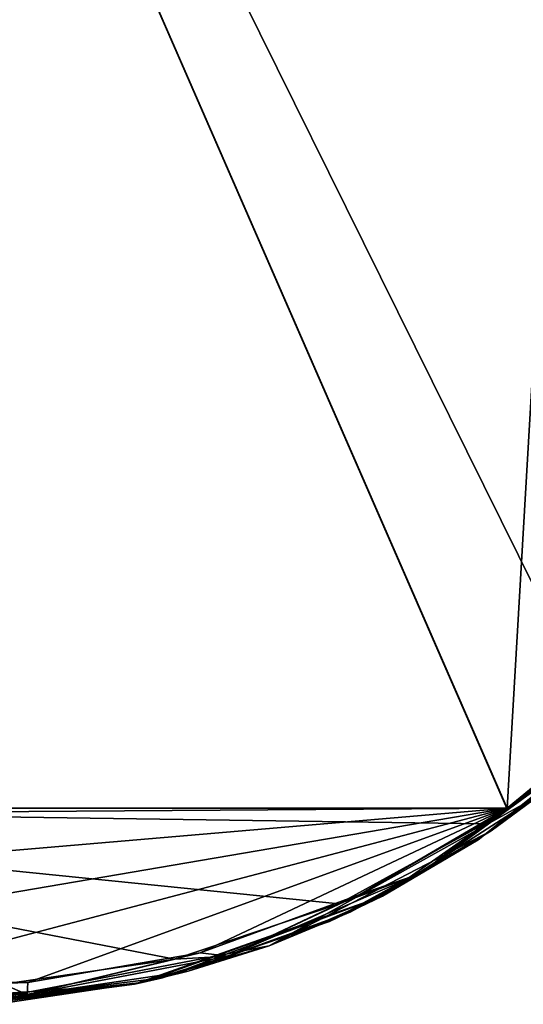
# Model space of a CAD drawing. Header units: millimetres. Extents: x -125 to 125, y -46 to 12.
# Tile 239 of 256: x 107.44 to 110.01, y -35 to -29.97. Entities that reach past the tile are written whole.
import ezdxf

# ---------------------------------------------------------------- set-up
doc = ezdxf.new("R2010")
doc.units = ezdxf.units.MM
doc.header["$LTSCALE"] = 26.699852
for name, color, linetype in [('122', 7, 'CONTINUOUS'), ('182', 7, 'CONTINUOUS'), ('183', 7, 'CONTINUOUS'), ('222', 7, 'CONTINUOUS'), ('231', 7, 'CONTINUOUS')]:
    doc.layers.add(name, color=color, linetype=linetype)

msp = doc.modelspace()

# ---------------------------------------------------------------- linework, layer by layer
at = {"layer": '122', "linetype": 'CONTINUOUS'}
for points in [[(110.4307, -33.6409, -56.8807), (110.0927, -33.9322, -55.5205), (109.8457, -34.1145, -57.9621), (110.4307, -33.6409, -56.8807)], [(110.3932, -33.6758, -43.563), (110.3932, -33.6758, -31.6055), (109.291, -34.4474, -31.6055), (110.3932, -33.6758, -43.563)], [(110.3932, -33.6758, 28.1821), (109.291, -34.4474, 40.1396), (109.291, -34.4474, 28.1821), (110.3932, -33.6758, 28.1821)], [(109.291, -34.4474, -43.563), (110.3932, -33.6758, -43.563), (109.291, -34.4474, -31.6055), (109.291, -34.4474, -43.563)], [(110.3932, -33.6758, 52.0971), (109.291, -34.4474, 52.0971), (110.3932, -33.6758, 40.1396), (110.3932, -33.6758, 52.0971)], [(110.3932, -33.6758, 52.0971), (109.7792, -34.1598, 58.0838), (109.291, -34.4474, 52.0971), (110.3932, -33.6758, 52.0971)], [(110.3932, -33.6758, 40.1396), (109.291, -34.4474, 40.1396), (110.3932, -33.6758, 28.1821), (110.3932, -33.6758, 40.1396)], [(110.3932, -33.6758, 40.1396), (109.291, -34.4474, 52.0971), (109.291, -34.4474, 40.1396), (110.3932, -33.6758, 40.1396)], [(110.3932, -33.6758, 28.1821), (109.291, -34.4474, 28.1821), (110.3932, -33.6758, 16.2246), (110.3932, -33.6758, 28.1821)], [(110.3932, -33.6758, -19.648), (109.291, -34.4474, -7.6904), (109.291, -34.4474, -19.648), (110.3932, -33.6758, -19.648)], [(110.3932, -33.6758, -7.6904), (109.291, -34.4474, -7.6904), (110.3932, -33.6758, -19.648), (110.3932, -33.6758, -7.6904)], [(110.3932, -33.6758, -31.6055), (109.291, -34.4474, -19.648), (109.291, -34.4474, -31.6055), (110.3932, -33.6758, -31.6055)], [(110.3932, -33.6758, -19.648), (109.291, -34.4474, -19.648), (110.3932, -33.6758, -31.6055), (110.3932, -33.6758, -19.648)], [(110.3932, -33.6758, 16.2246), (109.291, -34.4474, 16.2246), (110.3932, -33.6758, 4.2671), (110.3932, -33.6758, 16.2246)], [(110.3932, -33.6758, 16.2246), (109.291, -34.4474, 28.1821), (109.291, -34.4474, 16.2246), (110.3932, -33.6758, 16.2246)], [(110.3932, -33.6758, -7.6904), (109.291, -34.4474, 4.2671), (109.291, -34.4474, -7.6904), (110.3932, -33.6758, -7.6904)], [(110.3932, -33.6758, 4.2671), (109.291, -34.4474, 4.2671), (110.3932, -33.6758, -7.6904), (110.3932, -33.6758, 4.2671)], [(110.3932, -33.6758, 4.2671), (109.291, -34.4474, 16.2246), (109.291, -34.4474, 4.2671), (110.3932, -33.6758, 4.2671)], [(109.291, -34.4474, -43.563), (110.0927, -33.9322, -55.5205), (110.3932, -33.6758, -43.563), (109.291, -34.4474, -43.563)], [(110.4036, -33.6662, 56.9313), (109.7792, -34.1598, 58.0838), (110.3932, -33.6758, 52.0971), (110.4036, -33.6662, 56.9313)], [(110.0927, -33.9322, -55.5205), (108.7108, -34.7013, -55.5205), (109.8457, -34.1145, -57.9621), (110.0927, -33.9322, -55.5205)], [(108.7108, -34.7013, -55.5205), (110.0927, -33.9322, -55.5205), (109.291, -34.4474, -43.563), (108.7108, -34.7013, -55.5205)], [(109.8457, -34.1145, -57.9621), (108.7108, -34.7013, -55.5205), (109.1285, -34.5275, -59.2595), (109.8457, -34.1145, -57.9621)], [(109.7792, -34.1598, 58.0838), (109.0197, -34.5771, 59.4536), (109.291, -34.4474, 52.0971), (109.7792, -34.1598, 58.0838)], [(109.291, -34.4474, 28.1821), (108.023, -34.8972, 40.1396), (108.023, -34.8972, 28.1821), (109.291, -34.4474, 28.1821)], [(109.291, -34.4474, 40.1396), (108.023, -34.8972, 40.1396), (109.291, -34.4474, 28.1821), (109.291, -34.4474, 40.1396)], [(108.023, -34.8972, -43.563), (109.291, -34.4474, -43.563), (108.023, -34.8972, -31.6055), (108.023, -34.8972, -43.563)], [(109.291, -34.4474, -43.563), (109.291, -34.4474, -31.6055), (108.023, -34.8972, -31.6055), (109.291, -34.4474, -43.563)], [(109.291, -34.4474, 52.0971), (108.0626, -34.8888, 61.1307), (108.023, -34.8972, 52.0971), (109.291, -34.4474, 52.0971)], [(109.291, -34.4474, 40.1396), (108.023, -34.8972, 52.0971), (108.023, -34.8972, 40.1396), (109.291, -34.4474, 40.1396)], [(109.291, -34.4474, 52.0971), (108.023, -34.8972, 52.0971), (109.291, -34.4474, 40.1396), (109.291, -34.4474, 52.0971)], [(109.291, -34.4474, -19.648), (108.023, -34.8972, -7.6904), (108.023, -34.8972, -19.648), (109.291, -34.4474, -19.648)], [(109.291, -34.4474, -7.6904), (108.023, -34.8972, -7.6904), (109.291, -34.4474, -19.648), (109.291, -34.4474, -7.6904)], [(109.291, -34.4474, -31.6055), (108.023, -34.8972, -19.648), (108.023, -34.8972, -31.6055), (109.291, -34.4474, -31.6055)], [(109.291, -34.4474, -19.648), (108.023, -34.8972, -19.648), (109.291, -34.4474, -31.6055), (109.291, -34.4474, -19.648)], [(109.291, -34.4474, 16.2246), (108.023, -34.8972, 16.2246), (109.291, -34.4474, 4.2671), (109.291, -34.4474, 16.2246)], [(109.291, -34.4474, 16.2246), (108.023, -34.8972, 28.1821), (108.023, -34.8972, 16.2246), (109.291, -34.4474, 16.2246)], [(109.291, -34.4474, 28.1821), (108.023, -34.8972, 28.1821), (109.291, -34.4474, 16.2246), (109.291, -34.4474, 28.1821)], [(109.291, -34.4474, -7.6904), (108.023, -34.8972, 4.2671), (108.023, -34.8972, -7.6904), (109.291, -34.4474, -7.6904)], [(109.291, -34.4474, 4.2671), (108.023, -34.8972, 4.2671), (109.291, -34.4474, -7.6904), (109.291, -34.4474, 4.2671)], [(109.291, -34.4474, 4.2671), (108.023, -34.8972, 16.2246), (108.023, -34.8972, 4.2671), (109.291, -34.4474, 4.2671)], [(108.023, -34.8972, -43.563), (108.7108, -34.7013, -55.5205), (109.291, -34.4474, -43.563), (108.023, -34.8972, -43.563)], [(108.1656, -34.8653, 60.9527), (108.0626, -34.8888, 61.1307), (109.291, -34.4474, 52.0971), (108.1656, -34.8653, 60.9527)], [(109.0197, -34.5771, 59.4536), (108.1656, -34.8653, 60.9527), (109.291, -34.4474, 52.0971), (109.0197, -34.5771, 59.4536)], [(109.1285, -34.5275, -59.2595), (108.7108, -34.7013, -55.5205), (108.2977, -34.8317, -60.7237), (109.1285, -34.5275, -59.2595)], [(107.1579, -35.0004, -55.5205), (108.7108, -34.7013, -55.5205), (108.023, -34.8972, -43.563), (107.1579, -35.0004, -55.5205)], [(108.7108, -34.7013, -55.5205), (107.1579, -35.0004, -55.5205), (108.2977, -34.8317, -60.7237), (108.7108, -34.7013, -55.5205)], [(108.2977, -34.8317, -60.7237), (107.1579, -35.0004, -55.5205), (108.0629, -34.8887, -61.1302), (108.2977, -34.8317, -60.7237)], [(108.023, -34.8972, 28.1821), (106.6809, -34.9926, 40.1396), (106.6809, -34.9926, 28.1821), (108.023, -34.8972, 28.1821)], [(108.023, -34.8972, 40.1396), (106.6809, -34.9926, 40.1396), (108.023, -34.8972, 28.1821), (108.023, -34.8972, 40.1396)], [(106.6809, -34.9926, -43.563), (108.023, -34.8972, -43.563), (106.6809, -34.9926, -31.6055), (106.6809, -34.9926, -43.563)], [(108.023, -34.8972, -43.563), (108.023, -34.8972, -31.6055), (106.6809, -34.9926, -31.6055), (108.023, -34.8972, -43.563)], [(108.023, -34.8972, 52.0971), (107.271, -34.9955, 62.4784), (106.6809, -34.9926, 52.0971), (108.023, -34.8972, 52.0971)], [(108.023, -34.8972, 40.1396), (106.6809, -34.9926, 52.0971), (106.6809, -34.9926, 40.1396), (108.023, -34.8972, 40.1396)], [(108.023, -34.8972, 52.0971), (106.6809, -34.9926, 52.0971), (108.023, -34.8972, 40.1396), (108.023, -34.8972, 52.0971)], [(108.023, -34.8972, -19.648), (106.6809, -34.9926, -7.6904), (106.6809, -34.9926, -19.648), (108.023, -34.8972, -19.648)], [(108.023, -34.8972, -7.6904), (106.6809, -34.9926, -7.6904), (108.023, -34.8972, -19.648), (108.023, -34.8972, -7.6904)], [(108.023, -34.8972, -7.6904), (106.6809, -34.9926, 4.2671), (106.6809, -34.9926, -7.6904), (108.023, -34.8972, -7.6904)], [(108.023, -34.8972, -31.6055), (106.6809, -34.9926, -19.648), (106.6809, -34.9926, -31.6055), (108.023, -34.8972, -31.6055)], [(108.023, -34.8972, -19.648), (106.6809, -34.9926, -19.648), (108.023, -34.8972, -31.6055), (108.023, -34.8972, -19.648)], [(108.023, -34.8972, 16.2246), (106.6809, -34.9926, 28.1821), (106.6809, -34.9926, 16.2246), (108.023, -34.8972, 16.2246)], [(108.023, -34.8972, 28.1821), (106.6809, -34.9926, 28.1821), (108.023, -34.8972, 16.2246), (108.023, -34.8972, 28.1821)], [(108.023, -34.8972, 4.2671), (106.6809, -34.9926, 4.2671), (108.023, -34.8972, -7.6904), (108.023, -34.8972, 4.2671)], [(108.023, -34.8972, 4.2671), (106.6809, -34.9926, 16.2246), (106.6809, -34.9926, 4.2671), (108.023, -34.8972, 4.2671)], [(108.023, -34.8972, 16.2246), (106.6809, -34.9926, 16.2246), (108.023, -34.8972, 4.2671), (108.023, -34.8972, 16.2246)], [(106.6809, -34.9926, -43.563), (107.1579, -35.0004, -55.5205), (108.023, -34.8972, -43.563), (106.6809, -34.9926, -43.563)], [(108.0629, -34.8887, -61.1302), (107.1579, -35.0004, -55.5205), (107.3989, -34.987, -62.2629), (108.0629, -34.8887, -61.1302)], [(108.0626, -34.8888, 61.1307), (107.271, -34.9955, 62.4784), (108.023, -34.8972, 52.0971), (108.0626, -34.8888, 61.1307)]]:
    msp.add_3dface(points, dxfattribs=at)
at = {"layer": '182', "color": 7, "linetype": 'CONTINUOUS'}
for points in [[(109.9272, -33.9991, -57.9155), (104.2397, -33.998, -67.6185), (104.7017, -22.0429, -67.2877), (109.9272, -33.9991, -57.9155)], [(110.6237, -22.0429, -57.0305), (109.9272, -33.9991, -57.9155), (104.7017, -22.0429, -67.2877), (110.6237, -22.0429, -57.0305)], [(110.451, -33.5698, -56.9265), (109.9272, -33.9991, -57.9155), (110.6237, -22.0429, -57.0305), (110.451, -33.5698, -56.9265)], [(104.2397, -33.998, -67.6185), (109.9272, -33.9991, -57.9155), (104.3025, -34.0382, -67.5204), (104.2397, -33.998, -67.6185)], [(104.3025, -34.0382, -67.5204), (109.9272, -33.9991, -57.9155), (104.9654, -34.4224, -66.4726), (104.3025, -34.0382, -67.5204)], [(104.9654, -34.4224, -66.4726), (109.9272, -33.9991, -57.9155), (105.7339, -34.7144, -65.2336), (104.9654, -34.4224, -66.4726)], [(105.7339, -34.7144, -65.2336), (109.9272, -33.9991, -57.9155), (106.5849, -34.8789, -63.8281), (105.7339, -34.7144, -65.2336)], [(106.5849, -34.8789, -63.8281), (109.9272, -33.9991, -57.9155), (107.4775, -34.889, -62.313), (106.5849, -34.8789, -63.8281)], [(107.4775, -34.889, -62.313), (109.9272, -33.9991, -57.9155), (108.359, -34.7369, -60.7727), (107.4775, -34.889, -62.313)], [(108.359, -34.7369, -60.7727), (109.9272, -33.9991, -57.9155), (109.1738, -34.4387, -59.3072), (108.359, -34.7369, -60.7727)], [(109.1738, -34.4387, -59.3072), (109.9272, -33.9991, -57.9155), (109.8772, -34.0341, -58.0088), (109.1738, -34.4387, -59.3072)]]:
    msp.add_3dface(points, dxfattribs=at)
at = {"layer": '183', "color": 7, "linetype": 'CONTINUOUS'}
for points in [[(109.9262, -33.9997, 57.9172), (104.7017, -22.0429, 67.2877), (104.2398, -33.998, 67.6184), (109.9262, -33.9997, 57.9172)], [(110.6237, -22.0429, 57.0305), (104.7017, -22.0429, 67.2877), (110.4244, -33.5947, 56.9771), (110.6237, -22.0429, 57.0305)], [(110.4244, -33.5947, 56.9771), (104.7017, -22.0429, 67.2877), (109.9262, -33.9997, 57.9172), (110.4244, -33.5947, 56.9771)], [(109.9262, -33.9997, 57.9172), (104.2398, -33.998, 67.6184), (109.812, -34.0784, 58.1306), (109.9262, -33.9997, 57.9172)], [(109.812, -34.0784, 58.1306), (104.2398, -33.998, 67.6184), (109.0671, -34.4873, 59.5015), (109.812, -34.0784, 58.1306)], [(109.0671, -34.4873, 59.5015), (104.2398, -33.998, 67.6184), (108.2294, -34.7697, 61.0018), (109.0671, -34.4873, 59.5015)], [(108.2294, -34.7697, 61.0018), (104.2398, -33.998, 67.6184), (107.352, -34.8974, 62.5287), (108.2294, -34.7697, 61.0018)]]:
    msp.add_3dface(points, dxfattribs=at)
at = {"layer": '222', "linetype": 'CONTINUOUS'}
for points in [[(110.4244, -33.5947, 56.9771), (109.9262, -33.9997, 57.9172), (110.4124, -33.6547, 56.9491), (110.4244, -33.5947, 56.9771)], [(109.4853, -34.3318, 58.6867), (109.7792, -34.1598, 58.0838), (110.4124, -33.6547, 56.9491), (109.4853, -34.3318, 58.6867)], [(109.812, -34.0784, 58.1306), (109.4853, -34.3318, 58.6867), (110.4124, -33.6547, 56.9491), (109.812, -34.0784, 58.1306)], [(109.7792, -34.1598, 58.0838), (110.4036, -33.6662, 56.9313), (110.4124, -33.6547, 56.9491), (109.7792, -34.1598, 58.0838)], [(109.9262, -33.9997, 57.9172), (109.812, -34.0784, 58.1306), (110.4124, -33.6547, 56.9491), (109.9262, -33.9997, 57.9172)], [(109.812, -34.0784, 58.1306), (109.0671, -34.4873, 59.5015), (109.4853, -34.3318, 58.6867), (109.812, -34.0784, 58.1306)], [(109.0197, -34.5771, 59.4536), (109.7792, -34.1598, 58.0838), (109.4853, -34.3318, 58.6867), (109.0197, -34.5771, 59.4536)], [(108.5009, -34.7537, 60.4723), (109.0197, -34.5771, 59.4536), (109.4853, -34.3318, 58.6867), (108.5009, -34.7537, 60.4723)], [(109.0671, -34.4873, 59.5015), (108.5009, -34.7537, 60.4723), (109.4853, -34.3318, 58.6867), (109.0671, -34.4873, 59.5015)], [(109.0671, -34.4873, 59.5015), (108.2294, -34.7697, 61.0018), (108.5009, -34.7537, 60.4723), (109.0671, -34.4873, 59.5015)], [(108.1656, -34.8653, 60.9527), (109.0197, -34.5771, 59.4536), (108.5009, -34.7537, 60.4723), (108.1656, -34.8653, 60.9527)], [(107.4738, -34.9504, 62.2725), (108.1656, -34.8653, 60.9527), (108.5009, -34.7537, 60.4723), (107.4738, -34.9504, 62.2725)], [(108.2294, -34.7697, 61.0018), (107.4738, -34.9504, 62.2725), (108.5009, -34.7537, 60.4723), (108.2294, -34.7697, 61.0018)], [(108.2294, -34.7697, 61.0018), (107.352, -34.8974, 62.5287), (107.4738, -34.9504, 62.2725), (108.2294, -34.7697, 61.0018)], [(106.4882, -34.868, 63.9896), (106.4154, -34.9241, 64.0652), (107.4738, -34.9504, 62.2725), (106.4882, -34.868, 63.9896)], [(107.352, -34.8974, 62.5287), (106.4882, -34.868, 63.9896), (107.4738, -34.9504, 62.2725), (107.352, -34.8974, 62.5287)], [(107.1219, -35, 62.7608), (108.0626, -34.8888, 61.1307), (107.4738, -34.9504, 62.2725), (107.1219, -35, 62.7608)], [(107.271, -34.9955, 62.4784), (108.0626, -34.8888, 61.1307), (107.1219, -35, 62.7608), (107.271, -34.9955, 62.4784)], [(108.0626, -34.8888, 61.1307), (108.1656, -34.8653, 60.9527), (107.4738, -34.9504, 62.2725), (108.0626, -34.8888, 61.1307)], [(106.4154, -34.9241, 64.0652), (107.1219, -35, 62.7608), (107.4738, -34.9504, 62.2725), (106.4154, -34.9241, 64.0652)]]:
    msp.add_3dface(points, dxfattribs=at)
at = {"layer": '231', "linetype": 'CONTINUOUS'}
for points in [[(109.9272, -33.9991, -57.9155), (110.451, -33.5698, -56.9265), (110.4124, -33.6547, -56.9491), (109.9272, -33.9991, -57.9155)], [(110.4307, -33.6409, -56.8807), (109.8457, -34.1145, -57.9621), (110.4124, -33.6547, -56.9491), (110.4307, -33.6409, -56.8807)], [(110.4124, -33.6547, -56.9491), (109.8457, -34.1145, -57.9621), (109.4853, -34.3318, -58.6867), (110.4124, -33.6547, -56.9491)], [(109.9272, -33.9991, -57.9155), (110.4124, -33.6547, -56.9491), (109.4853, -34.3318, -58.6867), (109.9272, -33.9991, -57.9155)], [(109.8772, -34.0341, -58.0088), (109.9272, -33.9991, -57.9155), (109.4853, -34.3318, -58.6867), (109.8772, -34.0341, -58.0088)], [(109.1738, -34.4387, -59.3072), (109.8772, -34.0341, -58.0088), (109.4853, -34.3318, -58.6867), (109.1738, -34.4387, -59.3072)], [(109.8457, -34.1145, -57.9621), (109.1285, -34.5275, -59.2595), (109.4853, -34.3318, -58.6867), (109.8457, -34.1145, -57.9621)], [(109.4853, -34.3318, -58.6867), (109.1285, -34.5275, -59.2595), (108.5009, -34.7537, -60.4722), (109.4853, -34.3318, -58.6867)], [(109.1738, -34.4387, -59.3072), (109.4853, -34.3318, -58.6867), (108.5009, -34.7537, -60.4722), (109.1738, -34.4387, -59.3072)], [(108.359, -34.7369, -60.7727), (109.1738, -34.4387, -59.3072), (108.5009, -34.7537, -60.4722), (108.359, -34.7369, -60.7727)], [(109.1285, -34.5275, -59.2595), (108.2977, -34.8317, -60.7237), (108.5009, -34.7537, -60.4722), (109.1285, -34.5275, -59.2595)], [(107.4775, -34.889, -62.313), (108.359, -34.7369, -60.7727), (107.4738, -34.9504, -62.2724), (107.4775, -34.889, -62.313)], [(108.359, -34.7369, -60.7727), (108.5009, -34.7537, -60.4722), (107.4738, -34.9504, -62.2724), (108.359, -34.7369, -60.7727)], [(108.5009, -34.7537, -60.4722), (108.0629, -34.8887, -61.1302), (107.4738, -34.9504, -62.2724), (108.5009, -34.7537, -60.4722)], [(108.2977, -34.8317, -60.7237), (108.0629, -34.8887, -61.1302), (108.5009, -34.7537, -60.4722), (108.2977, -34.8317, -60.7237)], [(106.5849, -34.8789, -63.8281), (107.4775, -34.889, -62.313), (106.4154, -34.9241, -64.0652), (106.5849, -34.8789, -63.8281)], [(107.4775, -34.889, -62.313), (107.4738, -34.9504, -62.2724), (106.4154, -34.9241, -64.0652), (107.4775, -34.889, -62.313)], [(108.0629, -34.8887, -61.1302), (107.3989, -34.987, -62.2629), (107.1215, -35, -62.7614), (108.0629, -34.8887, -61.1302)], [(108.0629, -34.8887, -61.1302), (107.1215, -35, -62.7614), (107.4738, -34.9504, -62.2724), (108.0629, -34.8887, -61.1302)], [(107.4738, -34.9504, -62.2724), (107.1215, -35, -62.7614), (106.4154, -34.9241, -64.0652), (107.4738, -34.9504, -62.2724)]]:
    msp.add_3dface(points, dxfattribs=at)

doc.saveas('drawing.dxf')
